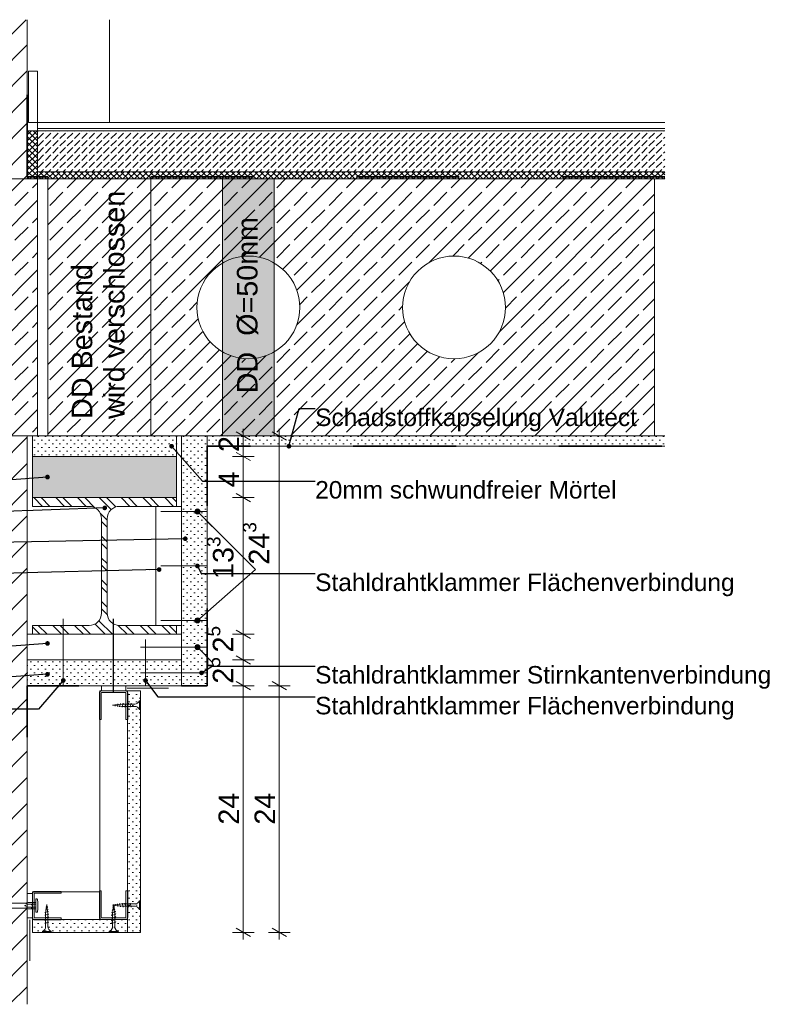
# Model space of a CAD drawing. Header units: metres. Extents: x 0 to 114, y 1 to 7.
# Tile 36 of 50: x 56.619 to 57.359, y 1.341 to 2.299. Entities that reach past the tile are written whole.
import ezdxf

# ---------------------------------------------------------------- set-up
doc = ezdxf.new("R2010")
doc.units = ezdxf.units.M
doc.header["$MEASUREMENT"] = 0
for name, pattern in [('Strichlinie eng', [0.023, 0.015, -0.008]), ('VERDECKT', [0.005625, 0.00375, -0.001875]), ('Wipeout_Contour', [1, 0, -1])]:
    doc.linetypes.add(name, pattern=pattern)
for name, color, linetype in [('152 - Bemaßung_ Beschriftung.Ausbau', 7, 'Continuous'), ('301 - Elemente.Linie', 7, 'Continuous'), ('603 - Struktur.Bodenplatte_ Decke Roh', 7, 'Continuous'), ('605 - Struktur.Wand Innen', 7, 'Continuous'), ('607 - Struktur.Stütze', 7, 'Continuous'), ('650 - Abdeckung.Fußboden Aufbau', 7, 'Continuous'), ('653 - Abdeckung.TB Verkofferung', 7, 'Continuous'), ('Neubau_606 - Struktur.Wand Innen Ausbau', 7, 'Continuous'), ('Neubau_608 - Struktur.Träger', 7, 'Continuous'), ('Neubau_653 - Abdeckung.TB Verkofferung', 7, 'Continuous'), ('Neubau_660 - Unterkonstruktion.Trockenbau', 7, 'Continuous')]:
    doc.layers.add(name, color=color, linetype=linetype)
doc.styles.add('ERSTELLTER_STIL_1', font='txt')
doc.dimstyles.new('ERSTELLTER_STIL__2', dxfattribs={"dimtxt": 0.02, "dimasz": 0.01064, "dimexe": 0.18, "dimexo": 0.0625, "dimgap": 0, "dimtad": 1, "dimzin": 0, "dimdsep": 46, "dimtxsty": 'ERSTELLTER_STIL_1', "dimblk": 'ARROWHEAD_2', "dimblk1": 'ARROWHEAD_2', "dimblk2": 'ARROWHEAD_2', "dimcen": 0.09, "dimse1": 1, "dimse2": 1, "dimclrd": 7, "dimclre": 7, "dimclrt": 7, "dimazin": 0, "dimtfac": 1, "dimtdec": 4, "dimtmove": 0, "dimatfit": 3, "dimfxl": 1, "dimtolj": 1, "dimtzin": 0, "dimarcsym": 0})
doc.dimstyles.new('ERSTELLTER_STIL__3', dxfattribs={"dimtxt": 0.18, "dimasz": 0.00912, "dimexe": 0.18, "dimexo": 0.0625, "dimgap": 0, "dimtad": 0, "dimtih": 1, "dimtoh": 1, "dimdec": 4, "dimzin": 0, "dimdsep": 46, "dimcen": 0.09, "dimadec": 0, "dimazin": 0, "dimtfac": 1, "dimtdec": 4, "dimtmove": 0, "dimatfit": 3, "dimldrblk": 'ARROWHEAD_11', "dimfxl": 1, "dimtolj": 1, "dimtzin": 0, "dimarcsym": 0})
doc.dimstyles.new('ERSTELLTER_STIL__4', dxfattribs={"dimtxt": 0.02, "dimasz": 0.01064, "dimexe": 0.18, "dimexo": 0.0625, "dimgap": 0, "dimtad": 1, "dimzin": 0, "dimdsep": 46, "dimtxsty": 'ERSTELLTER_STIL_1', "dimblk": 'ARROWHEAD_2', "dimblk1": 'ARROWHEAD_2', "dimblk2": 'ARROWHEAD_2', "dimcen": 0.09, "dimse1": 1, "dimse2": 1, "dimclrd": 7, "dimclre": 7, "dimclrt": 7, "dimazin": 0, "dimtfac": 1, "dimtdec": 4, "dimtmove": 2, "dimatfit": 3, "dimfxl": 1, "dimtolj": 1, "dimtzin": 0, "dimarcsym": 0})
pattern_1 = [(45, (48.8160647, -7.8005714), (-0.0028284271, 0.0028284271), []), (135, (48.8160647, -7.8005714), (0.0028284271, 0.0028284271), [])]
pattern_2 = [(45, (48.8160647, -7.8005714), (-0.003535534, 0.003535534), [0, -0.005])]
pattern_3 = [(45, (48.816065, -7.800571), (-0.016970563, 0.016970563), []), (45, (48.80758, -7.792086), (-0.016970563, 0.016970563), [0.018, -0.006])]
pattern_4 = [(45, (48.816065, -7.800571), (-0.012727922, 0.012727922), [])]

# ---------------------------------------------------------------- blocks, each defined once
blk = doc.blocks.new('*D148', base_point=(48.81606, -7.80057))
at = {"layer": '152 - Bemaßung_ Beschriftung.Ausbau', "color": 7, "linetype": 'Continuous', "lineweight": 5}
for p, q in [((56.84656, 1.65143), (56.82556, 1.65143)), ((56.82906, 1.65547), (56.84306, 1.64739)), ((56.83606, 1.41143), (56.83606, 1.65143)), ((56.84656, 1.41143), (56.82556, 1.41143)), ((56.82906, 1.41547), (56.84306, 1.40739)), ((56.83606, 1.40458), (56.83606, 1.41143))]:
    blk.add_line(p, q, dxfattribs=at)
at = {"layer": '152 - Bemaßung_ Beschriftung.Ausbau', "color": 7, "lineweight": 5, "insert": (56.83206, 1.51625), "char_height": 0.02, "attachment_point": 7, "rotation": 90, "style": 'ERSTELLTER_STIL_1'}
blk.add_mtext('\\A1;{\\pql;\\fArial|b0|i0|c0|p38;24}', dxfattribs=at)
blk = doc.blocks.new('ARROWHEAD_2')
at = {"color": 0, "linetype": 'Continuous', "lineweight": 0}
for p, q in [((0, 0), (-1, 0)), ((-0.378, -0.655), (0.378, 0.655))]:
    blk.add_line(p, q, dxfattribs=at)
blk = doc.blocks.new('*D149', base_point=(48.81606, -7.80057))
at = {"layer": '152 - Bemaßung_ Beschriftung.Ausbau', "color": 7, "linetype": 'Continuous', "lineweight": 5}
for p, q in [((56.82906, 1.68047), (56.84306, 1.67239)), ((56.84656, 1.67643), (56.82556, 1.67643)), ((56.83606, 1.65143), (56.83606, 1.67643)), ((56.84656, 1.65143), (56.82556, 1.65143)), ((56.82906, 1.65547), (56.84306, 1.64739))]:
    blk.add_line(p, q, dxfattribs=at)
at = {"layer": '152 - Bemaßung_ Beschriftung.Ausbau', "color": 7, "lineweight": 5, "insert": (56.83228, 1.65343), "char_height": 0.02, "attachment_point": 7, "rotation": 90, "style": 'ERSTELLTER_STIL_1'}
blk.add_mtext('\\A1;{\\pql;\\fArial|b0|i0|c0|p38;2\\fArial|b0|i0|c0|p38;\\A1{\\H.66x;\\S5^  ;}}', dxfattribs=at)
blk = doc.blocks.new('*D150', base_point=(48.81606, -7.80057))
at = {"layer": '152 - Bemaßung_ Beschriftung.Ausbau', "color": 7, "linetype": 'Continuous', "lineweight": 5}
for p, q in [((56.82906, 1.70547), (56.84306, 1.69739)), ((56.84656, 1.70143), (56.82556, 1.70143)), ((56.83606, 1.67643), (56.83606, 1.70143)), ((56.82906, 1.68047), (56.84306, 1.67239)), ((56.84656, 1.67643), (56.82556, 1.67643))]:
    blk.add_line(p, q, dxfattribs=at)
at = {"layer": '152 - Bemaßung_ Beschriftung.Ausbau', "color": 7, "lineweight": 5, "insert": (56.83228, 1.68376), "char_height": 0.02, "attachment_point": 7, "rotation": 90, "style": 'ERSTELLTER_STIL_1'}
blk.add_mtext('\\A1;{\\pql;\\fArial|b0|i0|c0|p38;2\\fArial|b0|i0|c0|p38;\\A1{\\H.66x;\\S5^  ;}}', dxfattribs=at)
blk = doc.blocks.new('*D151', base_point=(48.81606, -7.80057))
at = {"layer": '152 - Bemaßung_ Beschriftung.Ausbau', "color": 7, "linetype": 'Continuous', "lineweight": 5}
for p, q in [((56.84656, 1.83443), (56.82556, 1.83443)), ((56.82906, 1.83847), (56.84306, 1.83039)), ((56.83606, 1.70143), (56.83606, 1.83443)), ((56.82906, 1.70547), (56.84306, 1.69739)), ((56.84656, 1.70143), (56.82556, 1.70143))]:
    blk.add_line(p, q, dxfattribs=at)
at = {"layer": '152 - Bemaßung_ Beschriftung.Ausbau', "color": 7, "lineweight": 5, "insert": (56.83241, 1.75529), "char_height": 0.02, "attachment_point": 7, "rotation": 90, "style": 'ERSTELLTER_STIL_1'}
blk.add_mtext('\\A1;{\\pql;\\fArial|b0|i0|c0|p38;13\\fArial|b0|i0|c0|p38;\\A1{\\H.66x;\\S3^  ;}}', dxfattribs=at)
blk = doc.blocks.new('*D152', base_point=(48.81606, -7.80057))
at = {"layer": '152 - Bemaßung_ Beschriftung.Ausbau', "color": 7, "linetype": 'Continuous', "lineweight": 5}
for p, q in [((56.82906, 1.87847), (56.84306, 1.87039)), ((56.84656, 1.87443), (56.82556, 1.87443)), ((56.83606, 1.83443), (56.83606, 1.87443)), ((56.84656, 1.83443), (56.82556, 1.83443)), ((56.82906, 1.83847), (56.84306, 1.83039))]:
    blk.add_line(p, q, dxfattribs=at)
at = {"layer": '152 - Bemaßung_ Beschriftung.Ausbau', "color": 7, "lineweight": 5, "insert": (56.83206, 1.84439), "char_height": 0.02, "attachment_point": 7, "rotation": 90, "style": 'ERSTELLTER_STIL_1'}
blk.add_mtext('\\A1;{\\pql;\\fArial|b0|i0|c0|p38;4}', dxfattribs=at)
blk = doc.blocks.new('*D153', base_point=(48.81606, -7.80057))
at = {"layer": '152 - Bemaßung_ Beschriftung.Ausbau', "color": 7, "linetype": 'Continuous', "lineweight": 5}
for p, q in [((56.84306, 1.89039), (56.82906, 1.89847)), ((56.83606, 1.89443), (56.83606, 1.90127)), ((56.84656, 1.89443), (56.82556, 1.89443)), ((56.83606, 1.87443), (56.83606, 1.89443)), ((56.82906, 1.87847), (56.84306, 1.87039)), ((56.84656, 1.87443), (56.82556, 1.87443))]:
    blk.add_line(p, q, dxfattribs=at)
at = {"layer": '152 - Bemaßung_ Beschriftung.Ausbau', "color": 7, "lineweight": 5, "insert": (56.83206, 1.87878), "char_height": 0.02, "attachment_point": 7, "rotation": 90, "style": 'ERSTELLTER_STIL_1'}
blk.add_mtext('\\A1;{\\pql;\\fArial|b0|i0|c0|p38;2}', dxfattribs=at)
blk = doc.blocks.new('*D154', base_point=(48.81606, -7.80057))
at = {"layer": '152 - Bemaßung_ Beschriftung.Ausbau', "color": 7, "linetype": 'Continuous', "lineweight": 5}
for p, q in [((56.88156, 1.65143), (56.86056, 1.65143)), ((56.86406, 1.65547), (56.87806, 1.64739)), ((56.87106, 1.41143), (56.87106, 1.65143)), ((56.88156, 1.41143), (56.86056, 1.41143)), ((56.86406, 1.41547), (56.87806, 1.40739)), ((56.87106, 1.40458), (56.87106, 1.41143))]:
    blk.add_line(p, q, dxfattribs=at)
at = {"layer": '152 - Bemaßung_ Beschriftung.Ausbau', "color": 7, "lineweight": 5, "insert": (56.86706, 1.51625), "char_height": 0.02, "attachment_point": 7, "rotation": 90, "style": 'ERSTELLTER_STIL_1'}
blk.add_mtext('\\A1;{\\pql;\\fArial|b0|i0|c0|p38;24}', dxfattribs=at)
blk = doc.blocks.new('*D155', base_point=(48.81606, -7.80057))
at = {"layer": '152 - Bemaßung_ Beschriftung.Ausbau', "color": 7, "linetype": 'Continuous', "lineweight": 5}
for p, q in [((56.87806, 1.89039), (56.86406, 1.89847)), ((56.87106, 1.89443), (56.87106, 1.90127)), ((56.88156, 1.89443), (56.86056, 1.89443)), ((56.87106, 1.65143), (56.87106, 1.89443)), ((56.88156, 1.65143), (56.86056, 1.65143)), ((56.86406, 1.65547), (56.87806, 1.64739))]:
    blk.add_line(p, q, dxfattribs=at)
at = {"layer": '152 - Bemaßung_ Beschriftung.Ausbau', "color": 7, "lineweight": 5, "insert": (56.86729, 1.76924), "char_height": 0.02, "attachment_point": 7, "rotation": 90, "style": 'ERSTELLTER_STIL_1'}
blk.add_mtext('\\A1;{\\pql;\\fArial|b0|i0|c0|p38;24\\fArial|b0|i0|c0|p38;\\A1{\\H.66x;\\S3^  ;}}', dxfattribs=at)
blk = doc.blocks.new('ARROWHEAD_11')
at = {"color": 0, "linetype": 'Continuous', "lineweight": 0}
blk.add_line((0, 0), (-1, 0), dxfattribs=at)
at = {"color": 0, "linetype": 'Continuous', "lineweight": 0, "const_width": 0.25, "flags": 128}
blk.add_lwpolyline([(-0.125, 0, 1), (0.125, 0, 1)], format="xyb", close=True, dxfattribs=at)

msp = doc.modelspace()

# ---------------------------------------------------------------- hatches: boundary and pattern name
at = {"linetype": 'Continuous', "lineweight": 5}
h = msp.add_hatch(dxfattribs=at)
h.set_pattern_fill('Metall__Stahl_0009', color=1, style=0, pattern_type=2)
h.set_pattern_definition([(135, (48.816065, -7.800571), (0.010606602, 0.010606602), []), (135, (48.812529, -7.804107), (0.010606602, 0.010606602), [])])
h.paths.add_polyline_path([(56.77106, 1.83443), (56.63106, 1.83443), (56.63106, 1.82593), (56.68631, 1.82593, -0.414214), (56.69831, 1.81393), (56.69831, 1.72193, -0.414214), (56.68631, 1.70993), (56.63106, 1.70993), (56.63106, 1.70143), (56.77106, 1.70143), (56.77106, 1.70993), (56.71581, 1.70993, -0.414214), (56.70381, 1.72193), (56.70381, 1.81393, -0.414214), (56.71581, 1.82593), (56.77106, 1.82593)])
at = {"layer": '152 - Bemaßung_ Beschriftung.Ausbau', "linetype": 'Continuous', "lineweight": 0, "true_color": 0x000000}
for points in [[(56.78902, 1.82093), (56.78921, 1.81997), (56.78975, 1.81916), (56.79056, 1.81862), (56.79152, 1.81843), (56.79247, 1.81862), (56.79328, 1.81916), (56.79383, 1.81997), (56.79402, 1.82093), (56.79383, 1.82189), (56.79328, 1.8227), (56.79247, 1.82324), (56.79152, 1.82343), (56.79056, 1.82324), (56.78975, 1.8227), (56.78921, 1.82189)], [(56.79102, 1.82093), (56.79105, 1.82074), (56.79116, 1.82058), (56.79132, 1.82047), (56.79152, 1.82043), (56.79171, 1.82047), (56.79187, 1.82058), (56.79198, 1.82074), (56.79202, 1.82093), (56.79198, 1.82112), (56.79187, 1.82128), (56.79171, 1.82139), (56.79152, 1.82143), (56.79132, 1.82139), (56.79116, 1.82128), (56.79105, 1.82112)], [(56.78902, 1.71493), (56.78921, 1.71397), (56.78975, 1.71316), (56.79056, 1.71262), (56.79152, 1.71243), (56.79247, 1.71262), (56.79328, 1.71316), (56.79383, 1.71397), (56.79402, 1.71493), (56.79383, 1.71589), (56.79328, 1.7167), (56.79247, 1.71724), (56.79152, 1.71743), (56.79056, 1.71724), (56.78975, 1.7167), (56.78921, 1.71589)], [(56.78902, 1.68893), (56.78921, 1.68797), (56.78975, 1.68716), (56.79056, 1.68662), (56.79152, 1.68643), (56.79247, 1.68662), (56.79328, 1.68716), (56.79383, 1.68797), (56.79402, 1.68893), (56.79383, 1.68989), (56.79328, 1.6907), (56.79247, 1.69124), (56.79152, 1.69143), (56.79056, 1.69124), (56.78975, 1.6907), (56.78921, 1.68989)]]:
    msp.add_hatch(color=18, dxfattribs=at).paths.add_polyline_path(points)
at = {"layer": '603 - Struktur.Bodenplatte_ Decke Roh', "linetype": 'Continuous', "lineweight": 5}
h = msp.add_hatch(dxfattribs=at)
h.set_pattern_fill('Beton__Stahlbeton_0009', style=0, pattern_type=2)
h.set_pattern_definition(pattern_3)
h.paths.add_polyline_path([(56.64606, 2.14443), (56.64606, 1.89443), (57.23606, 1.89443), (57.23606, 2.14443)])
h.paths.add_polyline_path([(57.04106, 1.96943, 0.414214), (57.09106, 2.01943, 0.414214), (57.04106, 2.06943, 0.414214), (56.99106, 2.01943, 0.414214)], flags=0)
h.paths.add_polyline_path([(56.84106, 2.06943, -0.414214), (56.89106, 2.01943, -0.414214), (56.84106, 1.96943, -0.414214), (56.79106, 2.01943, -0.414214)], flags=0)
h = msp.add_hatch(dxfattribs=at)
h.set_pattern_fill('Gips_0009', style=0, pattern_type=2)
h.set_pattern_definition(pattern_2)
h.paths.add_polyline_path([(57.24606, 1.89443), (56.80106, 1.89443), (56.80106, 1.88443), (57.24606, 1.88443)])
at = {"layer": '603 - Struktur.Bodenplatte_ Decke Roh', "linetype": 'Continuous', "lineweight": 0, "true_color": 0xffbfbf}
msp.add_hatch(color=254, dxfattribs=at).paths.add_polyline_path([(56.63106, 1.87443), (56.77106, 1.87443), (56.77106, 1.83443), (56.63106, 1.83443)])
at = {"layer": '650 - Abdeckung.Fußboden Aufbau', "linetype": 'Continuous', "lineweight": 5}
h = msp.add_hatch(dxfattribs=at)
h.set_pattern_fill('Dämmung__hart_2_0009', color=1, style=0, pattern_type=2)
h.set_pattern_definition(pattern_1)
h.paths.add_polyline_path([(56.62606, 2.14443), (56.63606, 2.14443), (56.63606, 2.19143), (56.62606, 2.19143)])
h = msp.add_hatch(dxfattribs=at)
h.set_pattern_fill('Beton__unbewehrt_0009', color=1, style=0, pattern_type=2)
h.set_pattern_definition([(45, (48.816065, -7.800571), (-0.007071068, 0.007071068), [0.0075, -0.0025]), (45, (48.816065, -7.7935), (-0.007071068, 0.007071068), [0.0075, -0.0025])])
h.paths.add_polyline_path([(56.63606, 2.19143), (56.63606, 2.15143), (57.24606, 2.15143), (57.24606, 2.19143)])
at = {"layer": 'Neubau_606 - Struktur.Wand Innen Ausbau', "linetype": 'Continuous', "lineweight": 13, "true_color": 0xffeaea}
msp.add_hatch(color=7, dxfattribs=at).paths.add_polyline_path([(56.86606, 2.14443), (56.81606, 2.14443), (56.81606, 1.89443), (56.86606, 1.89443)])
at = {"layer": 'Neubau_653 - Abdeckung.TB Verkofferung', "linetype": 'Continuous', "lineweight": 5}
h = msp.add_hatch(dxfattribs=at)
h.set_pattern_fill('Gips_0009', style=0, pattern_type=2)
h.set_pattern_definition(pattern_2)
h.paths.add_polyline_path([(56.77606, 1.89443), (56.77606, 1.65143), (56.80106, 1.65143), (56.80106, 1.89443)])
h = msp.add_hatch(dxfattribs=at)
h.set_pattern_fill('Gips_0009', style=0, pattern_type=2)
h.set_pattern_definition(pattern_2)
h.paths.add_polyline_path([(56.62606, 1.67643), (56.62606, 1.65143), (56.77606, 1.65143), (56.77606, 1.67643)])
h = msp.add_hatch(dxfattribs=at)
h.set_pattern_fill('Gips_0009', style=0, pattern_type=2)
h.set_pattern_definition(pattern_2)
h.paths.add_polyline_path([(56.73606, 1.64643), (56.72356, 1.64643), (56.72356, 1.42393), (56.72356, 1.41143), (56.73606, 1.41143)])
h = msp.add_hatch(dxfattribs=at)
h.set_pattern_fill('Gips_0009', style=0, pattern_type=2)
h.set_pattern_definition(pattern_2)
h.paths.add_polyline_path([(56.69656, 1.42393), (56.63106, 1.42393), (56.63106, 1.41143), (56.72356, 1.41143), (56.72356, 1.42393)])

# ---------------------------------------------------------------- linework, layer by layer
at = {"color": 1, "linetype": 'Continuous', "lineweight": 9, "flags": 128}
msp.add_lwpolyline([(56.77106, 1.83443), (56.63106, 1.83443), (56.63106, 1.82593), (56.68631, 1.82593, -0.414214), (56.69831, 1.81393), (56.69831, 1.72193, -0.414214), (56.68631, 1.70993), (56.63106, 1.70993), (56.63106, 1.70143), (56.77106, 1.70143), (56.77106, 1.70993), (56.71581, 1.70993, -0.414214), (56.70381, 1.72193), (56.70381, 1.81393, -0.414214), (56.71581, 1.82593), (56.77106, 1.82593)], format="xyb", close=True, dxfattribs=at)
at = {"layer": '152 - Bemaßung_ Beschriftung.Ausbau', "color": 7, "linetype": 'Continuous', "lineweight": 9}
for p, q in [((56.84802, 1.76443), (56.79187, 1.82058)), ((56.80602, 1.80643), (56.79328, 1.81916)), ((56.84802, 1.76443), (56.7934, 1.71658)), ((56.80602, 1.67443), (56.79328, 1.68716))]:
    msp.add_line(p, q, dxfattribs=at)
for centre, radius in [((56.79152, 1.82093), 0.0025), ((56.79152, 1.82093), 0.0005), ((56.79152, 1.71493), 0.0025), ((56.79152, 1.68893), 0.0025)]:
    msp.add_circle(centre, radius, dxfattribs=at)
at = {"layer": '301 - Elemente.Linie', "color": 7, "linetype": 'Continuous', "lineweight": 18}
for p, q in [((56.80106, 1.82093), (56.75606, 1.82093)), ((56.80106, 1.76793), (56.75606, 1.76793)), ((56.66106, 1.71643), (56.66106, 1.65143)), ((56.80106, 1.71493), (56.75606, 1.71493)), ((56.74106, 1.69643), (56.74106, 1.65143)), ((56.80106, 1.68893), (56.73606, 1.68893)), ((56.80106, 1.66393), (56.73606, 1.66393))]:
    msp.add_line(p, q, dxfattribs=at)
at = {"layer": '301 - Elemente.Linie', "color": 1, "linetype": 'VERDECKT', "lineweight": 5}
for p, q in [((56.70974, 1.43607), (56.71006, 1.43863)), ((56.71036, 1.43628), (56.71006, 1.43863)), ((56.70806, 1.42823), (56.70838, 1.42841)), ((56.70806, 1.42823), (56.70838, 1.42791)), ((56.70828, 1.43079), (56.70859, 1.43098)), ((56.70828, 1.43079), (56.70859, 1.43048)), ((56.70838, 1.42791), (56.71175, 1.42905)), ((56.70859, 1.43048), (56.7114, 1.43142)), ((56.70875, 1.43331), (56.70906, 1.43349)), ((56.70875, 1.43331), (56.70906, 1.43299)), ((56.70894, 1.42963), (56.70907, 1.43064)), ((56.70894, 1.4286), (56.70894, 1.42963)), ((56.70894, 1.426), (56.70894, 1.4281)), ((56.70906, 1.43299), (56.71103, 1.43365)), ((56.70913, 1.43116), (56.70937, 1.43309)), ((56.70922, 1.43582), (56.70953, 1.436)), ((56.70922, 1.43582), (56.70953, 1.4355)), ((56.70944, 1.43361), (56.70968, 1.43555)), ((56.70953, 1.4355), (56.7107, 1.43589)), ((56.71064, 1.43402), (56.71042, 1.4358)), ((56.71101, 1.43608), (56.7107, 1.43639)), ((56.71101, 1.43608), (56.7107, 1.43589)), ((56.71092, 1.43176), (56.7107, 1.43354)), ((56.71119, 1.42963), (56.71098, 1.43128)), ((56.71134, 1.43383), (56.71103, 1.43415)), ((56.71134, 1.43383), (56.71103, 1.43365)), ((56.71119, 1.42963), (56.71119, 1.42936)), ((56.71119, 1.42886), (56.71119, 1.42676)), ((56.71171, 1.4316), (56.7114, 1.43192)), ((56.71171, 1.4316), (56.7114, 1.43142)), ((56.71206, 1.42923), (56.71175, 1.42954)), ((56.71206, 1.42923), (56.71175, 1.42905)), ((56.70806, 1.42563), (56.70838, 1.42581)), ((56.70806, 1.42563), (56.70838, 1.42531)), ((56.70806, 1.42303), (56.70838, 1.42321)), ((56.70806, 1.42303), (56.70838, 1.42271)), ((56.70806, 1.42043), (56.70838, 1.42061)), ((56.70806, 1.42043), (56.70838, 1.42011)), ((56.70838, 1.42531), (56.71175, 1.42645)), ((56.70838, 1.42271), (56.71175, 1.42385)), ((56.70838, 1.42011), (56.71175, 1.42125)), ((56.70894, 1.4234), (56.70894, 1.4255)), ((56.70894, 1.4208), (56.70894, 1.4229)), ((56.70894, 1.41693), (56.70894, 1.4203)), ((56.71119, 1.42626), (56.71119, 1.42416)), ((56.71119, 1.42366), (56.71119, 1.42156)), ((56.71119, 1.42106), (56.71119, 1.41693)), ((56.71206, 1.42663), (56.71175, 1.42694)), ((56.71206, 1.42663), (56.71175, 1.42645)), ((56.71206, 1.42403), (56.71175, 1.42434)), ((56.71206, 1.42403), (56.71175, 1.42385)), ((56.71206, 1.42143), (56.71175, 1.42174)), ((56.71206, 1.42143), (56.71175, 1.42125)), ((56.70581, 1.41143), (56.70581, 1.41243)), ((56.71431, 1.41243), (56.70581, 1.41243)), ((56.71431, 1.41143), (56.70581, 1.41143)), ((56.71431, 1.41143), (56.71431, 1.41243))]:
    msp.add_line(p, q, dxfattribs=at)
at = {"layer": '301 - Elemente.Linie', "color": 1, "linetype": 'Continuous', "lineweight": 5}
msp.add_lwpolyline([(56.63598, 1.43139), (56.63621, 1.43437, 0.038322), (56.63621, 1.44049), (56.63598, 1.44347, 0.39195), (56.63549, 1.44393), (56.63483, 1.44393, 0.414214), (56.63433, 1.44343), (56.63433, 1.43143, 0.414214), (56.63483, 1.43093), (56.63549, 1.43093, 0.39195)], format="xyb", close=True, dxfattribs=at)
at = {"layer": '301 - Elemente.Linie', "color": 1, "linetype": 'VERDECKT', "lineweight": 5}
for centre, start, end in [((56.70402, 1.41701), 291.38367, 359.0609), ((56.71611, 1.41701), 180.93916, 248.61639)]:
    msp.add_arc(centre, 0.00492, start, end, dxfattribs=at)
at = {"layer": '603 - Struktur.Bodenplatte_ Decke Roh', "color": 7, "linetype": 'Continuous', "lineweight": 5}
msp.add_line((57.24606, 1.88443), (56.80106, 1.88443), dxfattribs=at)
at = {"layer": '603 - Struktur.Bodenplatte_ Decke Roh', "color": 7, "linetype": 'Continuous', "lineweight": 13, "flags": 128}
msp.add_lwpolyline([(56.64606, 2.14443), (56.64606, 1.89443), (57.23606, 1.89443), (57.23606, 2.14443)], close=True, dxfattribs=at)
at = {"layer": '603 - Struktur.Bodenplatte_ Decke Roh', "color": 1, "linetype": 'Continuous', "lineweight": 18, "flags": 128}
for points in [[(56.81606, 1.89443), (56.81606, 2.14443)], [(56.86606, 1.89443), (56.86606, 2.14443)]]:
    msp.add_lwpolyline(points, dxfattribs=at)
at = {"layer": '603 - Struktur.Bodenplatte_ Decke Roh', "color": 7, "linetype": 'Continuous', "lineweight": 13, "flags": 128}
for points in [[(56.84106, 2.06943, -0.414214), (56.89106, 2.01943, -0.414214), (56.84106, 1.96943, -0.414214), (56.79106, 2.01943, -0.414214)], [(57.04106, 1.96943, 0.414214), (57.09106, 2.01943, 0.414214), (57.04106, 2.06943, 0.414214), (56.99106, 2.01943, 0.414214)]]:
    msp.add_lwpolyline(points, format="xyb", close=True, dxfattribs=at)
at = {"layer": '603 - Struktur.Bodenplatte_ Decke Roh', "color": 1, "linetype": 'Continuous', "lineweight": 9, "flags": 128}
msp.add_lwpolyline([(56.63106, 1.87443), (56.77106, 1.87443), (56.77106, 1.83443), (56.63106, 1.83443)], close=True, dxfattribs=at)
at = {"layer": '605 - Struktur.Wand Innen', "color": 1, "linetype": 'Continuous', "lineweight": 13, "flags": 128}
msp.add_lwpolyline([(56.63606, 2.19943), (56.63606, 2.15143)], dxfattribs=at)
at = {"layer": '605 - Struktur.Wand Innen', "color": 1, "linetype": 'Continuous', "lineweight": 9, "flags": 128}
msp.add_lwpolyline([(56.63106, 1.45093), (56.63106, 1.42393), (56.63106, 1.41143)], dxfattribs=at)
at = {"layer": '607 - Struktur.Stütze', "color": 7, "linetype": 'Continuous', "lineweight": 13}
msp.add_line((56.70605, 2.19943), (56.70605, 2.29943), dxfattribs=at)
at = {"layer": '650 - Abdeckung.Fußboden Aufbau', "color": 1, "linetype": 'Continuous', "lineweight": 13}
for p, q in [((57.24606, 2.19943), (56.63606, 2.19943)), ((57.24606, 2.19343), (56.63606, 2.19343)), ((57.24606, 2.19143), (56.63606, 2.19143)), ((57.24606, 2.15143), (56.63606, 2.15143))]:
    msp.add_line(p, q, dxfattribs=at)
at = {"layer": '650 - Abdeckung.Fußboden Aufbau', "color": 1, "linetype": 'Continuous', "lineweight": 9, "flags": 128}
msp.add_lwpolyline([(56.62606, 2.14443), (56.63606, 2.14443), (56.63606, 2.19143), (56.62606, 2.19143)], close=True, dxfattribs=at)
at = {"layer": '653 - Abdeckung.TB Verkofferung', "color": 1, "linetype": 'Continuous', "lineweight": 25}
msp.add_line((56.71006, 1.64477), (56.71006, 1.7164), dxfattribs=at)
at = {"layer": '653 - Abdeckung.TB Verkofferung', "color": 1, "linetype": 'Continuous', "lineweight": 13}
msp.add_line((56.72336, 1.64918), (56.76336, 1.64918), dxfattribs=at)
at = {"layer": 'Neubau_606 - Struktur.Wand Innen Ausbau', "color": 1, "linetype": 'Continuous', "lineweight": 9, "flags": 128}
for points in [[(56.77606, 1.82593), (56.75106, 1.82593), (56.75106, 1.70993), (56.77606, 1.70993)], [(56.77606, 1.70143), (56.62606, 1.70143), (56.62606, 1.67643), (56.77606, 1.67643)]]:
    msp.add_lwpolyline(points, close=True, dxfattribs=at)
at = {"layer": 'Neubau_608 - Struktur.Träger', "color": 1, "linetype": 'Continuous', "lineweight": 9}
msp.add_line((56.76606, 1.83443), (56.74606, 1.83443), dxfattribs=at)
at = {"layer": 'Neubau_653 - Abdeckung.TB Verkofferung', "color": 1, "linetype": 'Continuous', "lineweight": 5}
for p, q in [((56.69656, 1.64643), (56.69656, 1.45093)), ((56.73606, 1.64643), (56.73606, 1.41143)), ((56.69656, 1.45093), (56.63106, 1.45093)), ((56.69656, 1.45093), (56.69656, 1.42393))]:
    msp.add_line(p, q, dxfattribs=at)
at = {"layer": 'Neubau_653 - Abdeckung.TB Verkofferung', "color": 1, "linetype": 'Continuous', "lineweight": 9, "flags": 128}
for points in [[(56.77606, 1.89443), (56.77606, 1.65143), (56.80106, 1.65143), (56.80106, 1.89443)], [(56.62606, 1.67643), (56.62606, 1.65143), (56.77606, 1.65143), (56.77606, 1.67643)]]:
    msp.add_lwpolyline(points, close=True, dxfattribs=at)
at = {"layer": 'Neubau_653 - Abdeckung.TB Verkofferung', "color": 1, "linetype": 'Continuous', "lineweight": 5, "flags": 128}
for points in [[(56.73606, 1.64643), (56.72356, 1.64643), (56.69656, 1.64643)], [(56.72356, 1.64643), (56.72356, 1.42393), (56.72356, 1.41143)], [(56.72356, 1.42393), (56.69656, 1.42393), (56.63106, 1.42393)], [(56.73606, 1.41143), (56.72356, 1.41143), (56.63106, 1.41143)]]:
    msp.add_lwpolyline(points, dxfattribs=at)
at = {"layer": 'Neubau_660 - Unterkonstruktion.Trockenbau', "color": 1, "linetype": 'Continuous', "lineweight": 5}
for p, q in [((56.71142, 1.63148), (56.71168, 1.63328)), ((56.71366, 1.63115), (56.71419, 1.63375)), ((56.71589, 1.63078), (56.7167, 1.63422)), ((56.71826, 1.63043), (56.71926, 1.63443)), ((56.72086, 1.63043), (56.72186, 1.63443)), ((56.72346, 1.63043), (56.72446, 1.63443)), ((56.72606, 1.63043), (56.72706, 1.63443)), ((56.73506, 1.62818), (56.73506, 1.63668)), ((56.71142, 1.43888), (56.71168, 1.43708)), ((56.71366, 1.43921), (56.71419, 1.43661)), ((56.71589, 1.43958), (56.7167, 1.43614)), ((56.71826, 1.43993), (56.71926, 1.43593)), ((56.72086, 1.43993), (56.72186, 1.43593)), ((56.72346, 1.43993), (56.72446, 1.43593)), ((56.72606, 1.43993), (56.72706, 1.43593)), ((56.73506, 1.44218), (56.73506, 1.43368)), ((56.64706, 1.42923), (56.64306, 1.42823)), ((56.64671, 1.4316), (56.64328, 1.43079)), ((56.64634, 1.43383), (56.64375, 1.43331)), ((56.64601, 1.43608), (56.64422, 1.43582)), ((56.64706, 1.42663), (56.64306, 1.42563)), ((56.64706, 1.42403), (56.64306, 1.42303)), ((56.64706, 1.42143), (56.64306, 1.42043)), ((56.64931, 1.41243), (56.64081, 1.41243))]:
    msp.add_line(p, q, dxfattribs=at)
at = {"layer": 'Neubau_660 - Unterkonstruktion.Trockenbau', "color": 1, "linetype": 'Continuous', "lineweight": 5, "flags": 128}
for points in [[(56.69831, 1.64643), (56.69831, 1.65143), (56.72181, 1.65143), (56.72181, 1.64643)], [(56.63106, 1.44918), (56.62606, 1.44918), (56.62606, 1.42568), (56.63106, 1.42568)]]:
    msp.add_lwpolyline(points, close=True, dxfattribs=at)
for points in [[(56.72381, 1.61843), (56.72381, 1.64443, 0.414214), (56.72181, 1.64643), (56.69831, 1.64643, 0.414214), (56.69631, 1.64443), (56.69631, 1.61843), (56.69806, 1.61843), (56.69806, 1.64443, -0.414214), (56.69831, 1.64468), (56.72181, 1.64468, -0.414214), (56.72206, 1.64443), (56.72206, 1.61843)], [(56.718, 1.63355), (56.73056, 1.63355, 0.304192), (56.73506, 1.63668), (56.73606, 1.63668), (56.73606, 1.62818), (56.73506, 1.62818, 0.304191), (56.73056, 1.6313), (56.718, 1.6313), (56.70886, 1.63243)], [(56.65906, 1.42368), (56.63306, 1.42368, -0.414214), (56.63106, 1.42568), (56.63106, 1.44918, -0.414214), (56.63306, 1.45118), (56.65906, 1.45118), (56.65906, 1.44943), (56.63306, 1.44943, 0.414214), (56.63281, 1.44918), (56.63281, 1.42568, 0.414214), (56.63306, 1.42543), (56.65906, 1.42543)], [(56.72381, 1.45193), (56.72381, 1.42593, -0.414214), (56.72181, 1.42393), (56.69831, 1.42393, -0.414214), (56.69631, 1.42593), (56.69631, 1.45193), (56.69806, 1.45193), (56.69806, 1.42593, 0.414214), (56.69831, 1.42568), (56.72181, 1.42568, 0.414214), (56.72206, 1.42593), (56.72206, 1.45193)], [(56.64394, 1.42949), (56.64394, 1.41693, -0.304192), (56.64081, 1.41243), (56.64081, 1.41143), (56.64931, 1.41143), (56.64931, 1.41243, -0.304191), (56.64619, 1.41693), (56.64619, 1.42949), (56.64506, 1.43863)], [(56.718, 1.4368), (56.73056, 1.4368, -0.304192), (56.73506, 1.43368), (56.73606, 1.43368), (56.73606, 1.44218), (56.73506, 1.44218, -0.304191), (56.73056, 1.43905), (56.718, 1.43905), (56.70886, 1.43793)]]:
    msp.add_lwpolyline(points, format="xyb", close=True, dxfattribs=at)

# ---------------------------------------------------------------- texts
at = {"layer": '152 - Bemaßung_ Beschriftung.Ausbau', "color": 1, "linetype": 'Continuous', "lineweight": 9, "insert": (56.85071, 1.93595), "char_height": 0.02, "attachment_point": 7, "rotation": 90, "style": 'ERSTELLTER_STIL_1'}
msp.add_mtext('\\A1;{\\pql;\\fArial|b0|i0|c0|p38;D\\fArial|b0|i0|c0|p38;D  Ø=50mm}', dxfattribs=at)
at = {"layer": '152 - Bemaßung_ Beschriftung.Ausbau', "color": 7, "linetype": 'Continuous', "lineweight": 9, "char_height": 0.017, "attachment_point": 1, "style": 'ERSTELLTER_STIL_1'}
for s, insert in [('\\A1;{\\pql;\\fArial|b0|i0|c0|p38;Schadstoffkapselung\\fArial|b0|i0|c0|p38; \\fArial|b0|i0|c0|p38;Valutect}', (56.90606, 1.92106)), ('\\A1;{\\pql;\\fArial|b0|i0|c0|p38;20mm \\fArial|b0|i0|c0|p38;schwundfreier Mörtel}', (56.90606, 1.85054)), ('\\A1;{\\pql;\\fArial|b0|i0|c0|p38;Stahldrahtklammer Flächenverbindung}', (56.90606, 1.76054)), ('\\A1;{\\pql;\\fArial|b0|i0|c0|p38;Stahldrahtklammer Stirnkantenverbindung}', (56.90606, 1.67054)), ('\\A1;{\\pql;\\fArial|b0|i0|c0|p38;Stahldrahtklammer Flächenverbindung}', (56.90606, 1.64054))]:
    msp.add_mtext(s, dxfattribs=dict(at, insert=insert))

# ---------------------------------------------------------------- dimensions: what is measured, and where the dimension line sits
at = {"layer": '152 - Bemaßung_ Beschriftung.Ausbau', "color": 7, "linetype": 'Continuous', "lineweight": 5}
for base, p1, p2, dimstyle, picture, middle in [((56.87106, 1.89443), (56.80106, 1.65143), (56.80106, 1.89443), 'ERSTELLTER_STIL__4', '*D155', (56.85706, 1.8115)), ((56.83606, 1.87443), (56.76606, 1.83443), (56.63106, 1.87443), 'ERSTELLTER_STIL__4', '*D152', (56.82206, 1.85202)), ((56.83606, 1.83443), (56.77106, 1.70143), (56.76606, 1.83443), 'ERSTELLTER_STIL__4', '*D151', (56.82206, 1.79755)), ((56.8360647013, 1.7014286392), (56.7760647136, 1.6764286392), (56.7710646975, 1.7014286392), 'ERSTELLTER_STIL__4', '*D150', (56.8220647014, 1.7183906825)), ((56.8360647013, 1.6764286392), (56.8010647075, 1.6514286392), (56.7760647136, 1.6764286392), 'ERSTELLTER_STIL__4', '*D149', (56.8220647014, 1.6880683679)), ((56.83606, 1.65143), (56.73606, 1.41143), (56.80106, 1.65143), 'ERSTELLTER_STIL__2', '*D148', (56.82206, 1.5315)), ((56.87106, 1.65143), (56.73606, 1.41143), (56.80106, 1.65143), 'ERSTELLTER_STIL__2', '*D154', (56.85706, 1.5315))]:
    dim = msp.add_linear_dim(base=base, p1=p1, p2=p2, angle=90, dimstyle=dimstyle, dxfattribs=at)
    dim.commit()
    dim.dimension.update_dxf_attribs({"geometry": picture, "text_midpoint": middle, "dimtype": 160, "text_rotation": 90})

# ---------------------------------------------------------------- leaders
at = {"layer": '152 - Bemaßung_ Beschriftung.Ausbau', "color": 7, "linetype": 'Continuous', "lineweight": 9, "annotation_type": 0, "has_hookline": 1, "hookline_direction": 0}
for points, text_width in [([(56.88053, 1.88443), (56.89044, 1.92106), (56.90606, 1.92106)], 0.31134), ([(56.7664, 1.88444), (56.79641, 1.85054), (56.90606, 1.85054)], 0.29038), ([(56.79152, 1.76793), (56.79502, 1.76054), (56.90606, 1.76054)], 0.40483), ([(56.79552, 1.66393), (56.80602, 1.67054), (56.90606, 1.67054)], 0.44045), ([(56.74106, 1.65652), (56.75316, 1.64054), (56.90606, 1.64054)], 0.40483)]:
    msp.add_leader(points, dimstyle='ERSTELLTER_STIL__3', dxfattribs=dict(at, text_width=text_width))

# ---------------------------------------------------------------- next in the draw order: wipeouts: each hides what was drawn before it
at = {"color": 254, "linetype": 'Wipeout_Contour', "lineweight": 0, "ltscale": 282.422612}
msp.add_wipeout([(56.28106, 1.89443), (56.48106, 1.89443), (56.63606, 1.89443), (56.63606, 2.14443), (56.28106, 2.14443)], dxfattribs=at).dxf.layer = '603 - Struktur.Bodenplatte_ Decke Roh'

# ---------------------------------------------------------------- next in the draw order: hatches: boundary and pattern name
at = {"layer": '603 - Struktur.Bodenplatte_ Decke Roh', "linetype": 'Continuous', "lineweight": 5}
h = msp.add_hatch(dxfattribs=at)
h.set_pattern_fill('Beton__Stahlbeton_0009', style=0, pattern_type=2)
h.set_pattern_definition(pattern_3)
h.paths.add_polyline_path([(56.28106, 1.89443), (56.48106, 1.89443), (56.63606, 1.89443), (56.63606, 2.14443), (56.28106, 2.14443)])
h = msp.add_hatch(dxfattribs=at)
h.set_pattern_fill('Gips_0009', color=1, style=0, pattern_type=2)
h.set_pattern_definition(pattern_2)
h.paths.add_polyline_path([(56.77106, 1.89443), (56.63106, 1.89443), (56.63106, 1.87443), (56.77106, 1.87443)])
at = {"layer": '650 - Abdeckung.Fußboden Aufbau', "linetype": 'Continuous', "lineweight": 5}
h = msp.add_hatch(dxfattribs=at)
h.set_pattern_fill('Dämmung__hart_2_0009', color=1, style=0, pattern_type=2)
h.set_pattern_definition(pattern_1)
h.paths.add_polyline_path([(56.63606, 2.15143), (56.63606, 2.14443), (57.24606, 2.14443), (57.24606, 2.15143)])

# ---------------------------------------------------------------- next in the draw order: linework, layer by layer
at = {"layer": '603 - Struktur.Bodenplatte_ Decke Roh', "color": 1, "linetype": 'Continuous', "lineweight": 9, "flags": 128}
msp.add_lwpolyline([(56.77106, 1.89443), (56.63106, 1.89443), (56.63106, 1.87443), (56.77106, 1.87443)], close=True, dxfattribs=at)
at = {"layer": '605 - Struktur.Wand Innen', "color": 7, "linetype": 'Continuous', "lineweight": 13}
msp.add_line((56.63606, 1.89443), (56.63606, 2.14443), dxfattribs=at)

# ---------------------------------------------------------------- next in the draw order: wipeouts: each hides what was drawn before it
at = {"color": 254, "linetype": 'Wipeout_Contour', "lineweight": 0, "ltscale": 226.38763}
msp.add_wipeout([(56.47606, 2.14443), (56.62606, 2.14443), (56.62606, 2.29943), (56.47606, 2.29943)], dxfattribs=at).dxf.layer = '605 - Struktur.Wand Innen'
at = {"color": 254, "linetype": 'Wipeout_Contour', "lineweight": 0, "ltscale": 226.318}
msp.add_wipeout([(56.62606, 1.34143), (56.62606, 1.89443), (56.48106, 1.89443), (56.48106, 1.34143)], dxfattribs=at).dxf.layer = '605 - Struktur.Wand Innen'

# ---------------------------------------------------------------- next in the draw order: hatches: boundary and pattern name
at = {"layer": '605 - Struktur.Wand Innen', "linetype": 'Continuous', "lineweight": 5}
h = msp.add_hatch(dxfattribs=at)
h.set_pattern_fill('MW_Ziegel_0009', style=0, pattern_type=2)
h.set_pattern_definition(pattern_4)
h.paths.add_polyline_path([(56.47606, 2.14443), (56.62606, 2.14443), (56.62606, 2.29943), (56.47606, 2.29943)])
h = msp.add_hatch(dxfattribs=at)
h.set_pattern_fill('MW_Ziegel_0009', style=0, pattern_type=2)
h.set_pattern_definition(pattern_4)
h.paths.add_polyline_path([(56.62606, 1.34143), (56.62606, 1.89443), (56.48106, 1.89443), (56.48106, 1.34143)])

# ---------------------------------------------------------------- next in the draw order: linework, layer by layer
at = {"layer": '301 - Elemente.Linie', "color": 1, "linetype": 'Continuous', "lineweight": 5}
for p, q in [((56.62683, 1.43893), (56.63433, 1.43893)), ((56.62971, 1.43811), (56.63071, 1.43811)), ((56.63433, 1.43593), (56.62683, 1.43593)), ((56.62971, 1.43511), (56.63071, 1.43511))]:
    msp.add_line(p, q, dxfattribs=at)
at = {"layer": '301 - Elemente.Linie', "color": 1, "linetype": 'Continuous', "lineweight": 13, "flags": 128}
msp.add_lwpolyline([(56.6272, 2.19943), (56.63606, 2.19943), (56.63606, 2.24943), (56.6272, 2.24943)], close=True, dxfattribs=at)
at = {"layer": '301 - Elemente.Linie', "color": 92, "linetype": 'Strichlinie eng', "lineweight": 35, "true_color": 0x00be00, "flags": 128}
msp.add_lwpolyline([(56.62606, 1.60143), (56.62606, 1.65143), (56.80106, 1.65143), (56.80106, 1.88443), (57.24606, 1.88443)], dxfattribs=at)
at = {"layer": '301 - Elemente.Linie', "color": 1, "linetype": 'Continuous', "lineweight": 5, "flags": 128}
for points in [[(56.63433, 1.44043), (56.62683, 1.44043), (56.62371, 1.43993), (56.60286, 1.43993)], [(56.63433, 1.43443), (56.62683, 1.43443), (56.62371, 1.43493), (56.60286, 1.43493)]]:
    msp.add_lwpolyline(points, dxfattribs=at)
msp.add_lwpolyline([(56.62371, 1.43493), (56.62683, 1.43593), (56.62387, 1.4372, -0.659396), (56.62387, 1.43766), (56.62683, 1.43893), (56.62371, 1.43993)], format="xyb", dxfattribs=at)
at = {"layer": '603 - Struktur.Bodenplatte_ Decke Roh', "color": 7, "linetype": 'Continuous', "lineweight": 18}
msp.add_line((57.24606, 2.14443), (56.62606, 2.14443), dxfattribs=at)
at = {"layer": '603 - Struktur.Bodenplatte_ Decke Roh', "color": 1, "linetype": 'Continuous', "lineweight": 13}
msp.add_line((56.62606, 2.14443), (57.24606, 2.14443), dxfattribs=at)
at = {"layer": '605 - Struktur.Wand Innen', "color": 7, "linetype": 'Continuous', "lineweight": 18}
for p, q in [((56.62606, 2.29943), (56.62606, 2.14443)), ((56.62606, 2.14443), (56.47606, 2.14443)), ((56.62606, 1.89443), (56.48106, 1.89443)), ((56.62606, 1.89443), (56.62606, 1.88443)), ((56.62606, 1.88443), (56.62606, 1.86443)), ((56.62606, 1.86443), (56.62606, 1.85593)), ((56.62606, 1.85593), (56.62606, 1.73993)), ((56.62606, 1.73993), (56.62606, 1.73143)), ((56.62606, 1.73143), (56.62606, 1.34143))]:
    msp.add_line(p, q, dxfattribs=at)
at = {"layer": '653 - Abdeckung.TB Verkofferung', "color": 1, "linetype": 'Continuous', "lineweight": 13}
msp.add_line((56.6284, 1.38374), (56.6284, 1.42374), dxfattribs=at)
at = {"layer": 'Neubau_608 - Struktur.Träger', "color": 1, "linetype": 'Continuous', "lineweight": 9}
msp.add_line((56.76606, 1.70143), (56.62606, 1.70143), dxfattribs=at)

# ---------------------------------------------------------------- next in the draw order: leaders
at = {"layer": '152 - Bemaßung_ Beschriftung.Ausbau', "color": 7, "linetype": 'Continuous', "lineweight": 9, "annotation_type": 0, "has_hookline": 1, "hookline_direction": 1}
for points, text_width in [([(56.64573, 1.85443), (56.59276, 1.85054)], 0.18929), ([(56.70142, 1.82443), (56.59113, 1.82054)], 0.09192), ([(56.7797, 1.79443), (56.59244, 1.79054)], 0.17359), ([(56.7543, 1.76443), (56.59542, 1.76054)], 0.35453), ([(56.64573, 1.69253), (56.59542, 1.68864)], 0.35453), ([(56.64573, 1.66253), (56.59244, 1.65864)], 0.17359), ([(56.66106, 1.65652), (56.63707, 1.62864), (56.60025, 1.62864)], 0.15921)]:
    msp.add_leader(points, dimstyle='ERSTELLTER_STIL__3', dxfattribs=dict(at, text_width=text_width))

# ---------------------------------------------------------------- next in the draw order: wipeouts: each hides what was drawn before it
at = {"color": 254, "linetype": 'Wipeout_Contour', "lineweight": 0, "ltscale": 226.937216}
msp.add_wipeout([(56.64606, 2.14443), (56.64606, 1.89443), (56.74606, 1.89443), (56.74606, 2.14443)], dxfattribs=at).dxf.layer = '603 - Struktur.Bodenplatte_ Decke Roh'

# ---------------------------------------------------------------- next in the draw order: hatches: boundary and pattern name
at = {"layer": '603 - Struktur.Bodenplatte_ Decke Roh', "linetype": 'Continuous', "lineweight": 5}
h = msp.add_hatch(dxfattribs=at)
h.set_pattern_fill('Beton__Stahlbeton_0009', color=1, style=0, pattern_type=2)
h.set_pattern_definition(pattern_3)
h.paths.add_polyline_path([(56.64606, 2.14443), (56.64606, 1.89443), (56.74606, 1.89443), (56.74606, 2.14443)])

# ---------------------------------------------------------------- next in the draw order: linework, layer by layer
at = {"layer": '301 - Elemente.Linie', "color": 92, "linetype": 'Strichlinie eng', "lineweight": 35, "true_color": 0x00be00, "flags": 128}
msp.add_lwpolyline([(57.24606, 2.14643), (56.62606, 2.14643), (56.62606, 2.24943)], dxfattribs=at)
at = {"layer": '603 - Struktur.Bodenplatte_ Decke Roh', "color": 7, "linetype": 'Continuous', "lineweight": 18}
msp.add_line((57.24606, 1.89443), (56.62606, 1.89443), dxfattribs=at)
at = {"layer": '603 - Struktur.Bodenplatte_ Decke Roh', "color": 1, "linetype": 'Continuous', "lineweight": 13, "flags": 128}
msp.add_lwpolyline([(56.64606, 2.14443), (56.64606, 1.89443), (56.74606, 1.89443), (56.74606, 2.14443)], close=True, dxfattribs=at)

# ---------------------------------------------------------------- next in the draw order: texts
at = {"layer": '152 - Bemaßung_ Beschriftung.Ausbau', "color": 1, "linetype": 'Continuous', "lineweight": 9, "insert": (56.72095, 1.91099), "char_height": 0.02, "attachment_point": 7, "rotation": 90, "line_spacing_factor": 0.942728, "style": 'ERSTELLTER_STIL_1'}
msp.add_mtext('\\A1;{\\pql;\\fArial|b0|i0|c0|p38;D\\fArial|b0|i0|c0|p38;D Bestand\\P\\pql;\\fArial|b0|i0|c0|p38;wird verschlossen}', dxfattribs=at)

# ---------------------------------------------------------------- next in the draw order: dimensions: what is measured, and where the dimension line sits
at = {"layer": '152 - Bemaßung_ Beschriftung.Ausbau', "color": 7, "linetype": 'Continuous', "lineweight": 5}
dim = msp.add_linear_dim(base=(56.83606, 1.89443), p1=(56.63106, 1.87443), p2=(56.80106, 1.89443), angle=90, dimstyle='ERSTELLTER_STIL__4', dxfattribs=at)
dim.commit()
dim.dimension.update_dxf_attribs({"geometry": '*D153', "text_midpoint": (56.82206, 1.88641), "dimtype": 160, "text_rotation": 90})

doc.saveas('drawing.dxf')
